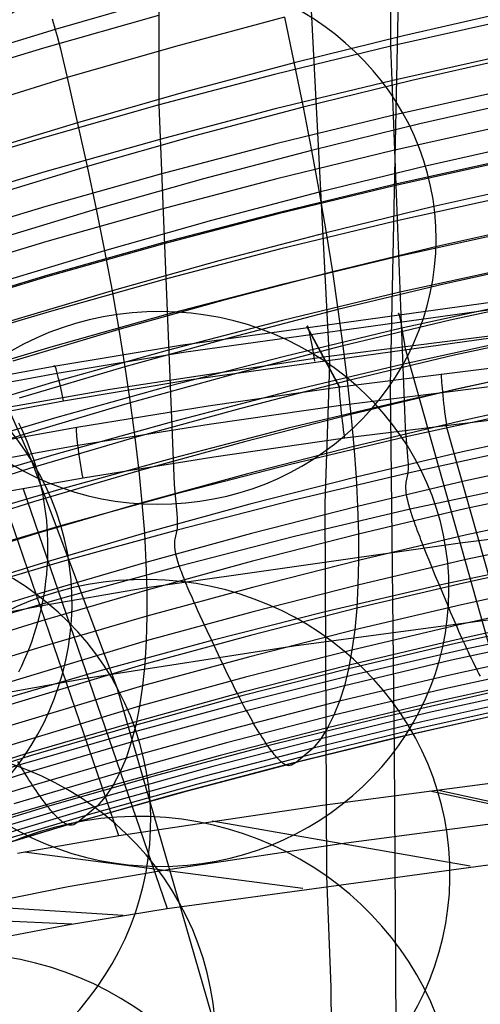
# Model space of a CAD drawing. Extents: x -3677 to -3089, y -67 to 482.
# Tile 42 of 110: x -3499 to -3478, y 407 to 452. Entities that reach past the tile are written whole.
import ezdxf

# ---------------------------------------------------------------- set-up
doc = ezdxf.new("R2010")
doc.units = 0
doc.layers.add('CURVA_ORIGIN', color=125, linetype='CONTINUOUS')
doc.layers.add('LIVELLO_02', color=3, linetype='CONTINUOUS')

msp = doc.modelspace()

# ---------------------------------------------------------------- linework, layer by layer
at = {"layer": 'CURVA_ORIGIN'}
for p, q in [((-3486.672, 461.758, 343.02), (-3485.361, 436.035, 259.942)), ((-3482.037, 461.751, 394.97), (-3482.597, 435.09, 315.853)), ((-3482.569, 450.501, 371.661), (-3482.581, 460.72, 402.646)), ((-3493.098, 447.831, 372.528), (-3493.093, 459.03, 406.602)), ((-3492.874, 452.693, 431.635), (-3497.825, 451.26, 432.101)), ((-3477.007, 452.112, 423.924), (-3481.995, 450.972, 424.294)), ((-3493.133, 451.884, 384.881), (-3498.355, 450.405, 385.361)), ((-3497.966, 451.742, 432.641), (-3497.917, 451.578, 432.464)), ((-3497.917, 451.578, 432.464), (-3497.87, 451.417, 432.284)), ((-3487.393, 451.82, 427.998), (-3492.35, 450.488, 428.431)), ((-3487.393, 451.82, 427.998), (-3486.553, 447.723, 421.36)), ((-3477.264, 451.686, 371.276), (-3482.569, 450.501, 371.661)), ((-3497.825, 451.26, 432.101), (-3502.746, 449.739, 432.594)), ((-3497.87, 451.417, 432.284), (-3497.825, 451.26, 432.101)), ((-3497.825, 451.26, 432.101), (-3497.781, 451.106, 431.915)), ((-3497.781, 451.106, 431.915), (-3497.74, 450.955, 431.725)), ((-3497.74, 450.955, 431.725), (-3497.662, 450.664, 431.34)), ((-3497.662, 450.664, 431.34), (-3497.59, 450.383, 430.944)), ((-3481.995, 450.972, 424.294), (-3486.958, 449.74, 424.694)), ((-3498.355, 450.405, 385.361), (-3503.545, 448.831, 385.873)), ((-3497.59, 450.383, 430.944), (-3497.523, 450.11, 430.542)), ((-3492.35, 450.488, 428.431), (-3497.279, 449.07, 428.891)), ((-3482.569, 450.501, 371.661), (-3487.848, 449.215, 372.079)), ((-3481.905, 433.168, 320.745), (-3482.569, 450.501, 371.661)), ((-3497.523, 450.11, 430.542), (-3497.279, 449.07, 428.891)), ((-3477.239, 450.11, 366.531), (-3482.543, 448.927, 366.915)), ((-3476.637, 450.072, 420.597), (-3481.607, 448.943, 420.964)), ((-3486.958, 449.74, 424.694), (-3491.897, 448.421, 425.122)), ((-3497.279, 449.07, 428.891), (-3502.18, 447.565, 429.38)), ((-3497.279, 449.07, 428.891), (-3496.369, 445.023, 422.237)), ((-3487.848, 449.215, 372.079), (-3493.098, 447.831, 372.528)), ((-3482.543, 448.927, 366.915), (-3487.821, 447.642, 367.333)), ((-3481.607, 448.943, 420.964), (-3486.553, 447.723, 421.36)), ((-3491.897, 448.421, 425.122), (-3496.808, 447.016, 425.578)), ((-3477.205, 448.525, 361.788), (-3482.509, 447.344, 362.172)), ((-3476.293, 448.089, 417.229), (-3481.247, 446.971, 417.592)), ((-3493.098, 447.831, 372.528), (-3498.32, 446.353, 373.008)), ((-3492.408, 430.57, 321.589), (-3493.098, 447.831, 372.528)), ((-3487.821, 447.642, 367.333), (-3493.071, 446.259, 367.782)), ((-3486.553, 447.723, 421.36), (-3491.474, 446.415, 421.784)), ((-3486.553, 447.723, 421.36), (-3486.176, 445.761, 417.984)), ((-3482.509, 447.344, 362.172), (-3487.787, 446.061, 362.589)), ((-3496.808, 447.016, 425.578), (-3501.691, 445.525, 426.062)), ((-3481.247, 446.971, 417.592), (-3486.176, 445.761, 417.984)), ((-3477.164, 446.931, 357.049), (-3482.467, 445.752, 357.432)), ((-3498.32, 446.353, 373.008), (-3503.512, 444.782, 373.519)), ((-3493.071, 446.259, 367.782), (-3498.293, 444.783, 368.261)), ((-3491.474, 446.415, 421.784), (-3496.369, 445.023, 422.237)), ((-3475.976, 446.166, 413.821), (-3480.914, 445.057, 414.181)), ((-3487.787, 446.061, 362.589), (-3493.037, 444.68, 363.037)), ((-3486.176, 445.761, 417.984), (-3491.082, 444.465, 418.405)), ((-3482.467, 445.752, 357.432), (-3487.744, 444.471, 357.848)), ((-3486.176, 445.761, 417.984), (-3485.829, 443.858, 414.571)), ((-3477.117, 445.384, 352.48), (-3482.418, 444.208, 352.863)), ((-3477.115, 445.327, 352.313), (-3482.416, 444.151, 352.695)), ((-3496.369, 445.023, 422.237), (-3501.236, 443.545, 422.716)), ((-3496.369, 445.023, 422.237), (-3495.962, 443.084, 418.854)), ((-3480.914, 445.057, 414.181), (-3485.829, 443.858, 414.571)), ((-3498.293, 444.783, 368.261), (-3503.485, 443.214, 368.771)), ((-3493.037, 444.68, 363.037), (-3498.258, 443.206, 363.516)), ((-3491.082, 444.465, 418.405), (-3495.962, 443.084, 418.854)), ((-3487.744, 444.471, 357.848), (-3492.993, 443.093, 358.296)), ((-3482.418, 444.208, 352.863), (-3487.694, 442.93, 353.278)), ((-3482.416, 444.151, 352.695), (-3487.692, 442.873, 353.11)), ((-3475.686, 444.308, 410.385), (-3480.61, 443.208, 410.742)), ((-3485.829, 443.858, 414.571), (-3490.72, 442.572, 414.988)), ((-3485.829, 443.858, 414.571), (-3485.512, 442.018, 411.129)), ((-3477.057, 443.714, 347.58), (-3482.357, 442.541, 347.961)), ((-3498.258, 443.206, 363.516), (-3503.45, 441.638, 364.026)), ((-3495.962, 443.084, 418.854), (-3500.814, 441.618, 419.329)), ((-3492.993, 443.093, 358.296), (-3498.214, 441.621, 358.774)), ((-3495.962, 443.084, 418.854), (-3495.586, 441.201, 415.433)), ((-3480.61, 443.208, 410.742), (-3485.512, 442.018, 411.129)), ((-3487.694, 442.93, 353.278), (-3492.942, 441.554, 353.725)), ((-3487.692, 442.873, 353.11), (-3492.94, 441.498, 353.557)), ((-3490.72, 442.572, 414.988), (-3495.586, 441.201, 415.433)), ((-3482.357, 442.541, 347.961), (-3487.631, 441.266, 348.375)), ((-3475.423, 442.513, 406.916), (-3480.335, 441.421, 407.271)), ((-3485.512, 442.018, 411.129), (-3490.39, 440.741, 411.543)), ((-3485.512, 442.018, 411.129), (-3485.225, 440.239, 407.654)), ((-3476.991, 442.091, 342.85), (-3482.289, 440.921, 343.23)), ((-3498.214, 441.621, 358.774), (-3503.405, 440.056, 359.283)), ((-3492.942, 441.554, 353.725), (-3498.163, 440.085, 354.202)), ((-3492.94, 441.498, 353.557), (-3498.161, 440.028, 354.034)), ((-3487.631, 441.266, 348.375), (-3492.879, 439.894, 348.821)), ((-3480.335, 441.421, 407.271), (-3485.225, 440.239, 407.654)), ((-3495.586, 441.201, 415.433), (-3500.425, 439.747, 415.905)), ((-3495.586, 441.201, 415.433), (-3495.243, 439.38, 411.985)), ((-3482.289, 440.921, 343.23), (-3487.562, 439.65, 343.643)), ((-3490.39, 440.741, 411.543), (-3495.243, 439.38, 411.985)), ((-3476.919, 440.461, 338.122), (-3482.215, 439.295, 338.501)), ((-3475.188, 440.782, 403.416), (-3480.089, 439.698, 403.768)), ((-3498.163, 440.085, 354.202), (-3503.354, 438.522, 354.71)), ((-3498.161, 440.028, 354.034), (-3503.352, 438.466, 354.542)), ((-3485.225, 440.239, 407.654), (-3490.091, 438.972, 408.066)), ((-3485.225, 440.239, 407.654), (-3484.968, 438.524, 404.149)), ((-3492.879, 439.894, 348.821), (-3498.098, 438.428, 349.297)), ((-3487.562, 439.65, 343.643), (-3492.808, 438.282, 344.087)), ((-3480.089, 439.698, 403.768), (-3484.968, 438.524, 404.149)), ((-3495.243, 439.38, 411.985), (-3500.069, 437.937, 412.453)), ((-3495.243, 439.38, 411.985), (-3494.932, 437.62, 408.505)), ((-3492.134, 436.908, 159.694), (-3476.579, 439.07, 158.882)), ((-3482.215, 439.295, 338.501), (-3487.486, 438.028, 338.913)), ((-3474.98, 439.116, 399.885), (-3479.872, 438.038, 400.235)), ((-3490.091, 438.972, 408.066), (-3494.932, 437.62, 408.505)), ((-3491.996, 436.59, 161.179), (-3476.47, 438.751, 160.362)), ((-3485.632, 436.373, 150.713), (-3466.163, 438.85, 149.816)), ((-3476.841, 438.824, 333.397), (-3482.135, 437.662, 333.774)), ((-3498.098, 438.428, 349.297), (-3503.289, 436.868, 349.804)), ((-3492.808, 438.282, 344.087), (-3498.027, 436.819, 344.563)), ((-3484.968, 438.524, 404.149), (-3489.824, 437.263, 404.558)), ((-3484.968, 438.524, 404.149), (-3484.742, 436.871, 400.614)), ((-3487.486, 438.028, 338.913), (-3492.731, 436.663, 339.356)), ((-3484.896, 434.992, 142.097), (-3486.383, 437.759, 159.368)), ((-3484.89, 434.993, 142.097), (-3486.377, 437.759, 159.368)), ((-3463.134, 437.711, 141.145), (-3484.89, 434.993, 142.097)), ((-3479.872, 438.038, 400.235), (-3484.742, 436.871, 400.614)), ((-3494.932, 437.62, 408.505), (-3499.748, 436.186, 408.97)), ((-3494.932, 437.62, 408.505), (-3494.655, 435.92, 404.994)), ((-3489.824, 437.263, 404.558), (-3494.655, 435.92, 404.994)), ((-3491.751, 435.326, 161.996), (-3476.271, 437.49, 161.184)), ((-3482.135, 437.662, 333.774), (-3487.404, 436.399, 334.185)), ((-3474.801, 437.517, 396.33), (-3479.685, 436.446, 396.678)), ((-3498.027, 436.819, 344.563), (-3503.217, 435.264, 345.068)), ((-3497.887, 435.956, 160.053), (-3492.134, 436.908, 159.694)), ((-3484.742, 436.871, 400.614), (-3489.588, 435.618, 401.021)), ((-3463.088, 436.878, 139.84), (-3484.844, 434.167, 140.798)), ((-3484.742, 436.871, 400.614), (-3484.546, 435.284, 397.055)), ((-3476.759, 437.181, 328.673), (-3482.05, 436.024, 329.049)), ((-3492.731, 436.663, 339.356), (-3497.949, 435.205, 339.83)), ((-3497.733, 435.64, 161.541), (-3491.996, 436.59, 161.179)), ((-3495.331, 434.904, 151.285), (-3485.632, 436.373, 150.713)), ((-3487.404, 436.399, 334.185), (-3492.648, 435.039, 334.627)), ((-3479.685, 436.446, 396.678), (-3484.546, 435.284, 397.055)), ((-3476.396, 417.207, 164.996), (-3481.904, 436.748, 161.455)), ((-3501.868, 435.216, 160.326), (-3497.887, 435.956, 160.053)), ((-3494.655, 435.92, 404.994), (-3499.461, 434.495, 405.457)), ((-3494.655, 435.92, 404.994), (-3494.411, 434.282, 401.455)), ((-3482.05, 436.024, 329.049), (-3487.318, 434.766, 329.458)), ((-3485.361, 436.035, 259.942), (-3485.569, 429.709, 236.641)), ((-3474.65, 435.984, 392.744), (-3479.527, 434.917, 393.09)), ((-3501.7, 434.902, 161.814), (-3497.733, 435.64, 161.541)), ((-3489.588, 435.618, 401.021), (-3494.411, 434.282, 401.455)), ((-3476.673, 435.535, 323.951), (-3481.962, 434.383, 324.325)), ((-3497.949, 435.205, 339.83), (-3503.138, 433.653, 340.334)), ((-3492.648, 435.039, 334.627), (-3497.864, 433.585, 335.099)), ((-3497.456, 434.377, 162.356), (-3491.751, 435.326, 161.996)), ((-3484.89, 434.993, 142.097), (-3490.871, 434.128, 142.428)), ((-3484.546, 435.284, 397.055), (-3489.385, 434.037, 397.46)), ((-3462.934, 435.37, 139.521), (-3484.655, 432.674, 140.469)), ((-3484.546, 435.284, 397.055), (-3484.382, 433.761, 393.466)), ((-3482.597, 435.09, 315.853), (-3482.42, 418.428, 265.163)), ((-3498.922, 431.708, -242.719), (-3500.25, 434.709, -259.077)), ((-3500.155, 434.054, 151.608), (-3495.331, 434.904, 151.285)), ((-3487.318, 434.766, 329.458), (-3492.559, 433.41, 329.899)), ((-3479.527, 434.917, 393.09), (-3484.382, 433.761, 393.466)), ((-3501.395, 433.642, 162.627), (-3497.456, 434.377, 162.356)), ((-3494.411, 434.282, 401.455), (-3499.209, 432.864, 401.915)), ((-3490.871, 434.128, 142.428), (-3496.849, 433.163, 142.795)), ((-3494.411, 434.282, 401.455), (-3494.201, 432.707, 397.892)), ((-3484.844, 434.167, 140.798), (-3490.822, 433.305, 141.131)), ((-3481.962, 434.383, 324.325), (-3487.227, 433.129, 324.733)), ((-3474.527, 434.516, 389.128), (-3479.399, 433.453, 389.473)), ((-3489.385, 434.037, 397.46), (-3494.201, 432.707, 397.892)), ((-3484.382, 433.761, 393.466), (-3489.215, 432.519, 393.869)), ((-3484.382, 433.761, 393.466), (-3484.249, 432.302, 389.848)), ((-3476.585, 433.886, 319.229), (-3481.872, 432.739, 319.602)), ((-3497.864, 433.585, 335.099), (-3503.053, 432.038, 335.602)), ((-3494.936, 414.612, 165.84), (-3501.452, 433.631, 162.631)), ((-3499.348, 433.092, -259.077), (-3499.482, 433.37, -259.077)), ((-3492.559, 433.41, 329.899), (-3497.775, 431.96, 330.37)), ((-3490.822, 433.305, 141.131), (-3496.792, 432.343, 141.5)), ((-3479.399, 433.453, 389.473), (-3484.249, 432.302, 389.848)), ((-3480.062, 433.29, 140.237), (-3474.558, 413.787, 143.792)), ((-3499.209, 432.864, 401.915), (-3503.979, 431.365, 402.402)), ((-3496.849, 433.163, 142.795), (-3500.467, 432.51, 143.038)), ((-3499.222, 432.812, -259.077), (-3499.348, 433.092, -259.077)), ((-3499.102, 432.528, -259.077), (-3499.222, 432.812, -259.077)), ((-3487.227, 433.129, 324.733), (-3492.467, 431.778, 325.172)), ((-3481.787, 431.846, 317.388), (-3481.905, 433.168, 320.745)), ((-3474.433, 433.115, 385.485), (-3479.301, 432.056, 385.829)), ((-3496.792, 432.343, 141.5), (-3500.403, 431.693, 141.743)), ((-3498.989, 432.241, -259.077), (-3499.102, 432.528, -259.077)), ((-3494.201, 432.707, 397.892), (-3498.991, 431.297, 398.35)), ((-3494.201, 432.707, 397.892), (-3494.024, 431.195, 394.299)), ((-3489.215, 432.519, 393.869), (-3494.024, 431.195, 394.299)), ((-3484.655, 432.674, 140.469), (-3490.616, 431.818, 140.799)), ((-3484.249, 432.302, 389.848), (-3489.077, 431.064, 390.249)), ((-3481.872, 432.739, 319.602), (-3487.135, 431.49, 320.008)), ((-3484.249, 432.302, 389.848), (-3484.147, 430.908, 386.202)), ((-3497.775, 431.96, 330.37), (-3502.962, 430.418, 330.871)), ((-3498.883, 431.952, -259.077), (-3498.989, 432.241, -259.077)), ((-3498.783, 431.66, -259.077), (-3498.883, 431.952, -259.077)), ((-3479.301, 432.056, 385.829), (-3484.147, 430.908, 386.202)), ((-3481.773, 431.636, 316.809), (-3481.787, 431.846, 317.388)), ((-3476.496, 432.236, 314.508), (-3481.78, 431.093, 314.88)), ((-3495.004, 421.334, -193.641), (-3498.922, 431.708, -242.719)), ((-3498.691, 431.366, -259.077), (-3498.783, 431.66, -259.077)), ((-3492.467, 431.778, 325.172), (-3497.681, 430.333, 325.641)), ((-3490.616, 431.818, 140.799), (-3496.559, 430.864, 141.164)), ((-3487.135, 431.49, 320.008), (-3492.373, 430.143, 320.446)), ((-3481.768, 431.535, 316.51), (-3481.773, 431.636, 316.809)), ((-3481.765, 431.437, 316.203), (-3481.768, 431.535, 316.51)), ((-3481.765, 431.344, 315.888), (-3481.765, 431.437, 316.203)), ((-3474.368, 431.782, 381.816), (-3479.233, 430.726, 382.159)), ((-3498.991, 431.297, 398.35), (-3503.755, 429.805, 398.834)), ((-3494.024, 431.195, 394.299), (-3498.809, 429.79, 394.755)), ((-3498.606, 431.069, -259.077), (-3498.691, 431.366, -259.077)), ((-3498.528, 430.771, -259.077), (-3498.606, 431.069, -259.077)), ((-3494.024, 431.195, 394.299), (-3493.881, 429.744, 390.678)), ((-3489.077, 431.064, 390.249), (-3493.881, 429.744, 390.678)), ((-3481.78, 431.093, 314.88), (-3487.041, 429.849, 315.284)), ((-3481.862, 430.684, 312.667), (-3481.804, 430.952, 314.153)), ((-3481.804, 430.952, 314.153), (-3481.78, 431.093, 314.88)), ((-3481.78, 431.093, 314.88), (-3481.772, 431.171, 315.227)), ((-3481.772, 431.171, 315.227), (-3481.767, 431.255, 315.563)), ((-3481.767, 431.255, 315.563), (-3481.765, 431.344, 315.888)), ((-3496.559, 430.864, 141.164), (-3500.149, 430.22, 141.405)), ((-3498.458, 430.47, -259.077), (-3498.528, 430.771, -259.077)), ((-3492.282, 429.258, 318.23), (-3492.408, 430.57, 321.589)), ((-3484.147, 430.908, 386.202), (-3488.971, 429.674, 386.603)), ((-3484.147, 430.908, 386.202), (-3484.077, 429.58, 382.532)), ((-3479.233, 430.726, 382.159), (-3484.077, 429.58, 382.532)), ((-3481.881, 430.487, 311.803), (-3481.879, 430.53, 311.968)), ((-3481.879, 430.53, 311.968), (-3481.872, 430.61, 312.311)), ((-3481.872, 430.61, 312.311), (-3481.862, 430.684, 312.667)), ((-3476.407, 430.585, 309.787), (-3481.688, 429.447, 310.157)), ((-3474.332, 430.518, 378.122), (-3479.196, 429.463, 378.465)), ((-3497.681, 430.333, 325.641), (-3502.868, 428.796, 326.141)), ((-3499.275, 430.382, 141.345), (-3492.74, 411.307, 144.587)), ((-3498.394, 430.167, -259.077), (-3498.458, 430.47, -259.077)), ((-3498.338, 429.863, -259.077), (-3498.394, 430.167, -259.077)), ((-3492.373, 430.143, 320.446), (-3497.586, 428.703, 320.913)), ((-3481.881, 430.441, 311.642), (-3481.881, 430.487, 311.803)), ((-3481.88, 430.394, 311.487), (-3481.881, 430.441, 311.642)), ((-3481.878, 430.343, 311.338), (-3481.88, 430.394, 311.487)), ((-3481.876, 430.317, 311.265), (-3481.878, 430.343, 311.338)), ((-3481.874, 430.29, 311.194), (-3481.876, 430.317, 311.265)), ((-3481.871, 430.262, 311.125), (-3481.874, 430.29, 311.194)), ((-3481.868, 430.233, 311.058), (-3481.871, 430.262, 311.125)), ((-3481.865, 430.204, 310.992), (-3481.868, 430.233, 311.058)), ((-3481.861, 430.173, 310.928), (-3481.865, 430.204, 310.992)), ((-3481.856, 430.142, 310.866), (-3481.861, 430.173, 310.928)), ((-3481.851, 430.11, 310.806), (-3481.856, 430.142, 310.866)), ((-3481.846, 430.077, 310.748), (-3481.851, 430.11, 310.806)), ((-3481.839, 430.042, 310.692), (-3481.846, 430.077, 310.748)), ((-3479.416, 427.922, 163.055), (-3460.237, 430.297, 162.322)), ((-3498.809, 429.79, 394.755), (-3503.567, 428.304, 395.238)), ((-3493.881, 429.744, 390.678), (-3498.661, 428.344, 391.133)), ((-3498.29, 429.558, -259.077), (-3498.338, 429.863, -259.077)), ((-3493.881, 429.744, 390.678), (-3493.772, 428.358, 387.031)), ((-3488.971, 429.674, 386.603), (-3493.772, 428.358, 387.031)), ((-3487.041, 429.849, 315.284), (-3492.277, 428.507, 315.72)), ((-3485.569, 429.709, 236.641), (-3485.491, 412.776, 168.082)), ((-3481.833, 430.007, 310.638), (-3481.839, 430.042, 310.692)), ((-3481.829, 429.989, 310.612), (-3481.833, 430.007, 310.638)), ((-3481.825, 429.971, 310.586), (-3481.829, 429.989, 310.612)), ((-3481.822, 429.953, 310.561), (-3481.825, 429.971, 310.586)), ((-3481.818, 429.934, 310.537), (-3481.822, 429.953, 310.561)), ((-3481.813, 429.915, 310.513), (-3481.818, 429.934, 310.537)), ((-3481.809, 429.896, 310.49), (-3481.813, 429.915, 310.513)), ((-3481.805, 429.876, 310.467), (-3481.809, 429.896, 310.49)), ((-3481.8, 429.856, 310.445), (-3481.805, 429.876, 310.467)), ((-3481.795, 429.836, 310.423), (-3481.8, 429.856, 310.445)), ((-3481.79, 429.816, 310.402), (-3481.795, 429.836, 310.423)), ((-3481.785, 429.795, 310.382), (-3481.79, 429.816, 310.402)), ((-3481.78, 429.774, 310.363), (-3481.785, 429.795, 310.382)), ((-3481.775, 429.753, 310.344), (-3481.78, 429.774, 310.363)), ((-3481.769, 429.731, 310.325), (-3481.775, 429.753, 310.344)), ((-3481.763, 429.709, 310.307), (-3481.769, 429.731, 310.325)), ((-3481.757, 429.687, 310.29), (-3481.763, 429.709, 310.307)), ((-3481.751, 429.665, 310.274), (-3481.757, 429.687, 310.29)), ((-3481.745, 429.642, 310.258), (-3481.751, 429.665, 310.274)), ((-3481.738, 429.619, 310.243), (-3481.745, 429.642, 310.258)), ((-3481.732, 429.595, 310.229), (-3481.738, 429.619, 310.243)), ((-3498.248, 429.252, -259.077), (-3498.29, 429.558, -259.077)), ((-3498.214, 428.946, -259.077), (-3498.248, 429.252, -259.077)), ((-3492.267, 429.048, 317.65), (-3492.282, 429.258, 318.23)), ((-3484.077, 429.58, 382.532), (-3488.899, 428.349, 382.931)), ((-3481.688, 429.447, 310.157), (-3486.946, 428.208, 310.56)), ((-3484.077, 429.58, 382.532), (-3484.039, 428.319, 378.837)), ((-3479.196, 429.463, 378.465), (-3484.039, 428.319, 378.837)), ((-3481.725, 429.571, 310.215), (-3481.732, 429.595, 310.229)), ((-3481.718, 429.547, 310.202), (-3481.725, 429.571, 310.215)), ((-3481.711, 429.523, 310.19), (-3481.718, 429.547, 310.202)), ((-3481.703, 429.498, 310.178), (-3481.711, 429.523, 310.19)), ((-3481.696, 429.473, 310.167), (-3481.703, 429.498, 310.178)), ((-3481.688, 429.447, 310.157), (-3481.696, 429.473, 310.167)), ((-3481.682, 429.427, 310.15), (-3481.688, 429.447, 310.157)), ((-3481.675, 429.407, 310.143), (-3481.682, 429.427, 310.15)), ((-3481.669, 429.386, 310.136), (-3481.675, 429.407, 310.143)), ((-3481.663, 429.365, 310.13), (-3481.669, 429.386, 310.136)), ((-3481.656, 429.345, 310.125), (-3481.663, 429.365, 310.13)), ((-3481.649, 429.323, 310.12), (-3481.656, 429.345, 310.125)), ((-3481.642, 429.302, 310.115), (-3481.649, 429.323, 310.12)), ((-3481.635, 429.281, 310.11), (-3481.642, 429.302, 310.115)), ((-3481.628, 429.259, 310.106), (-3481.635, 429.281, 310.11)), ((-3481.621, 429.237, 310.103), (-3481.628, 429.259, 310.106)), ((-3481.614, 429.215, 310.1), (-3481.621, 429.237, 310.103)), ((-3481.606, 429.193, 310.097), (-3481.614, 429.215, 310.1)), ((-3481.591, 429.148, 310.093), (-3481.606, 429.193, 310.097)), ((-3474.325, 429.325, 374.413), (-3479.189, 428.271, 374.756)), ((-3498.188, 428.639, -259.077), (-3498.214, 428.946, -259.077)), ((-3492.262, 428.948, 317.35), (-3492.267, 429.048, 317.65)), ((-3492.259, 428.851, 317.043), (-3492.262, 428.948, 317.35)), ((-3492.262, 428.669, 316.403), (-3492.259, 428.758, 316.728)), ((-3492.259, 428.758, 316.728), (-3492.259, 428.851, 317.043)), ((-3481.576, 429.102, 310.09), (-3481.591, 429.148, 310.093)), ((-3481.56, 429.055, 310.089), (-3481.576, 429.102, 310.09)), ((-3481.543, 429.008, 310.089), (-3481.56, 429.055, 310.089)), ((-3481.527, 428.96, 310.091), (-3481.543, 429.008, 310.089)), ((-3481.51, 428.912, 310.094), (-3481.527, 428.96, 310.091)), ((-3481.492, 428.863, 310.099), (-3481.51, 428.912, 310.094)), ((-3481.475, 428.813, 310.105), (-3481.492, 428.863, 310.099)), ((-3481.457, 428.763, 310.113), (-3481.475, 428.813, 310.105)), ((-3481.438, 428.712, 310.121), (-3481.457, 428.763, 310.113)), ((-3498.661, 428.344, 391.133), (-3503.416, 426.864, 391.614)), ((-3497.586, 428.703, 320.913), (-3502.771, 427.171, 321.411)), ((-3493.772, 428.358, 387.031), (-3498.549, 426.961, 387.484)), ((-3498.169, 428.331, -259.077), (-3498.188, 428.639, -259.077)), ((-3498.158, 428.023, -259.077), (-3498.169, 428.331, -259.077)), ((-3492.277, 428.507, 315.72), (-3497.488, 427.072, 316.186)), ((-3493.772, 428.358, 387.031), (-3493.698, 427.035, 383.358)), ((-3488.899, 428.349, 382.931), (-3493.698, 427.035, 383.358)), ((-3492.37, 428.097, 313.508), (-3492.305, 428.366, 314.993)), ((-3492.305, 428.366, 314.993), (-3492.277, 428.507, 315.72)), ((-3492.277, 428.507, 315.72), (-3492.268, 428.586, 316.067)), ((-3492.268, 428.586, 316.067), (-3492.262, 428.669, 316.403)), ((-3484.039, 428.319, 378.837), (-3488.86, 427.089, 379.236)), ((-3484.039, 428.319, 378.837), (-3484.033, 427.128, 375.127)), ((-3479.189, 428.271, 374.756), (-3484.033, 427.128, 375.127)), ((-3481.419, 428.661, 310.132), (-3481.438, 428.712, 310.121)), ((-3481.4, 428.609, 310.143), (-3481.419, 428.661, 310.132)), ((-3481.381, 428.557, 310.156), (-3481.4, 428.609, 310.143)), ((-3481.361, 428.504, 310.169), (-3481.381, 428.557, 310.156)), ((-3481.321, 428.397, 310.2), (-3481.361, 428.504, 310.169)), ((-3481.28, 428.288, 310.236), (-3481.321, 428.397, 310.2)), ((-3481.238, 428.178, 310.276), (-3481.28, 428.288, 310.236)), ((-3498.154, 427.715, -259.077), (-3498.158, 428.023, -259.077)), ((-3493.759, 425.875, 163.786), (-3479.416, 427.922, 163.055)), ((-3492.393, 427.854, 312.483), (-3492.392, 427.899, 312.643)), ((-3492.392, 427.807, 312.328), (-3492.393, 427.854, 312.483)), ((-3492.392, 427.899, 312.643), (-3492.39, 427.943, 312.809)), ((-3492.39, 427.943, 312.809), (-3492.382, 428.023, 313.152)), ((-3492.382, 428.023, 313.152), (-3492.37, 428.097, 313.508)), ((-3486.946, 428.208, 310.56), (-3492.181, 426.871, 310.994)), ((-3481.195, 428.066, 310.32), (-3481.238, 428.178, 310.276)), ((-3481.152, 427.953, 310.367), (-3481.195, 428.066, 310.32)), ((-3481.107, 427.84, 310.418), (-3481.152, 427.953, 310.367)), ((-3481.016, 427.609, 310.529), (-3481.107, 427.84, 310.418)), ((-3474.347, 428.201, 370.681), (-3479.213, 427.147, 371.023)), ((-3498.168, 427.099, -259.077), (-3498.157, 427.407, -259.077)), ((-3498.157, 427.407, -259.077), (-3498.154, 427.715, -259.077)), ((-3492.39, 427.756, 312.178), (-3492.392, 427.807, 312.328)), ((-3492.388, 427.73, 312.106), (-3492.39, 427.756, 312.178)), ((-3492.386, 427.703, 312.035), (-3492.388, 427.73, 312.106)), ((-3492.383, 427.676, 311.965), (-3492.386, 427.703, 312.035)), ((-3492.379, 427.647, 311.898), (-3492.383, 427.676, 311.965)), ((-3492.376, 427.618, 311.832), (-3492.379, 427.647, 311.898)), ((-3492.371, 427.588, 311.768), (-3492.376, 427.618, 311.832)), ((-3492.366, 427.557, 311.706), (-3492.371, 427.588, 311.768)), ((-3492.361, 427.525, 311.646), (-3492.366, 427.557, 311.706)), ((-3492.355, 427.492, 311.588), (-3492.361, 427.525, 311.646)), ((-3492.348, 427.458, 311.531), (-3492.355, 427.492, 311.588)), ((-3492.341, 427.424, 311.477), (-3492.348, 427.458, 311.531)), ((-3492.337, 427.406, 311.451), (-3492.341, 427.424, 311.477)), ((-3492.333, 427.388, 311.426), (-3492.337, 427.406, 311.451)), ((-3492.328, 427.37, 311.401), (-3492.333, 427.388, 311.426)), ((-3480.923, 427.376, 310.652), (-3481.016, 427.609, 310.529)), ((-3480.829, 427.142, 310.784), (-3480.923, 427.376, 310.652)), ((-3498.549, 426.961, 387.484), (-3503.301, 425.485, 387.964)), ((-3497.488, 427.072, 316.186), (-3502.673, 425.545, 316.682)), ((-3493.698, 427.035, 383.358), (-3498.473, 425.642, 383.811)), ((-3498.186, 426.791, -259.077), (-3498.168, 427.099, -259.077)), ((-3493.698, 427.035, 383.358), (-3493.658, 425.777, 379.663)), ((-3488.86, 427.089, 379.236), (-3493.658, 425.777, 379.663)), ((-3492.324, 427.351, 311.376), (-3492.328, 427.37, 311.401)), ((-3492.319, 427.332, 311.352), (-3492.324, 427.351, 311.376)), ((-3492.315, 427.313, 311.329), (-3492.319, 427.332, 311.352)), ((-3492.31, 427.294, 311.306), (-3492.315, 427.313, 311.329)), ((-3492.305, 427.274, 311.284), (-3492.31, 427.294, 311.306)), ((-3492.299, 427.255, 311.262), (-3492.305, 427.274, 311.284)), ((-3492.294, 427.234, 311.241), (-3492.299, 427.255, 311.262)), ((-3492.288, 427.214, 311.221), (-3492.294, 427.234, 311.241)), ((-3492.283, 427.193, 311.201), (-3492.288, 427.214, 311.221)), ((-3492.277, 427.172, 311.182), (-3492.283, 427.193, 311.201)), ((-3492.27, 427.151, 311.163), (-3492.277, 427.172, 311.182)), ((-3492.264, 427.129, 311.146), (-3492.27, 427.151, 311.163)), ((-3492.258, 427.108, 311.129), (-3492.264, 427.129, 311.146)), ((-3492.251, 427.085, 311.112), (-3492.258, 427.108, 311.129)), ((-3492.244, 427.063, 311.096), (-3492.251, 427.085, 311.112)), ((-3492.237, 427.04, 311.081), (-3492.244, 427.063, 311.096)), ((-3492.229, 427.017, 311.066), (-3492.237, 427.04, 311.081)), ((-3492.222, 426.993, 311.053), (-3492.229, 427.017, 311.066)), ((-3492.214, 426.97, 311.04), (-3492.222, 426.993, 311.053)), ((-3492.206, 426.946, 311.027), (-3492.214, 426.97, 311.04)), ((-3492.198, 426.921, 311.015), (-3492.206, 426.946, 311.027)), ((-3484.033, 427.128, 375.127), (-3488.854, 425.899, 375.526)), ((-3479.213, 427.147, 371.023), (-3484.059, 426.004, 371.395)), ((-3484.033, 427.128, 375.127), (-3484.059, 426.004, 371.395)), ((-3480.734, 426.907, 310.922), (-3480.829, 427.142, 310.784)), ((-3475.149, 427.101, 311.149), (-3480.358, 425.993, 311.51)), ((-3474.399, 427.148, 366.929), (-3479.268, 426.094, 367.272)), ((-3498.246, 426.177, -259.077), (-3498.212, 426.484, -259.077)), ((-3498.212, 426.484, -259.077), (-3498.186, 426.791, -259.077)), ((-3492.181, 426.871, 310.994), (-3497.391, 425.441, 311.459)), ((-3492.19, 426.896, 311.004), (-3492.198, 426.921, 311.015)), ((-3492.181, 426.871, 310.994), (-3492.19, 426.896, 311.004)), ((-3492.174, 426.851, 310.987), (-3492.181, 426.871, 310.994)), ((-3492.167, 426.831, 310.98), (-3492.174, 426.851, 310.987)), ((-3492.16, 426.811, 310.973), (-3492.167, 426.831, 310.98)), ((-3492.153, 426.791, 310.967), (-3492.16, 426.811, 310.973)), ((-3492.145, 426.77, 310.961), (-3492.153, 426.791, 310.967)), ((-3492.138, 426.749, 310.956), (-3492.145, 426.77, 310.961)), ((-3492.13, 426.729, 310.951), (-3492.138, 426.749, 310.956)), ((-3492.123, 426.707, 310.946), (-3492.13, 426.729, 310.951)), ((-3492.115, 426.686, 310.942), (-3492.123, 426.707, 310.946)), ((-3492.107, 426.664, 310.939), (-3492.115, 426.686, 310.942)), ((-3492.099, 426.643, 310.935), (-3492.107, 426.664, 310.939)), ((-3492.091, 426.621, 310.933), (-3492.099, 426.643, 310.935)), ((-3492.074, 426.577, 310.928), (-3492.091, 426.621, 310.933)), ((-3492.057, 426.532, 310.925), (-3492.074, 426.577, 310.928)), ((-3492.039, 426.486, 310.924), (-3492.057, 426.532, 310.925)), ((-3492.021, 426.439, 310.924), (-3492.039, 426.486, 310.924)), ((-3480.544, 426.443, 311.213), (-3480.734, 426.907, 310.922)), ((-3498.286, 425.871, -259.077), (-3498.246, 426.177, -259.077)), ((-3492.003, 426.393, 310.925), (-3492.021, 426.439, 310.924)), ((-3491.984, 426.345, 310.928), (-3492.003, 426.393, 310.925)), ((-3491.965, 426.297, 310.933), (-3491.984, 426.345, 310.928)), ((-3491.945, 426.248, 310.939), (-3491.965, 426.297, 310.933)), ((-3491.925, 426.199, 310.946), (-3491.945, 426.248, 310.939)), ((-3491.905, 426.149, 310.954), (-3491.925, 426.199, 310.946)), ((-3491.884, 426.098, 310.964), (-3491.905, 426.149, 310.954)), ((-3491.863, 426.048, 310.975), (-3491.884, 426.098, 310.964)), ((-3491.841, 425.996, 310.987), (-3491.863, 426.048, 310.975)), ((-3479.268, 426.094, 367.272), (-3484.117, 424.949, 367.644)), ((-3480.358, 425.993, 311.51), (-3480.544, 426.443, 311.213)), ((-3474.48, 426.167, 363.161), (-3479.355, 425.11, 363.504)), ((-3498.473, 425.642, 383.811), (-3503.223, 424.169, 384.289)), ((-3498.516, 425.063, 164.077), (-3493.759, 425.875, 163.786)), ((-3493.658, 425.777, 379.663), (-3498.433, 424.386, 380.115)), ((-3498.335, 425.566, -259.077), (-3498.286, 425.871, -259.077)), ((-3493.658, 425.777, 379.663), (-3493.654, 424.588, 375.952)), ((-3488.854, 425.899, 375.526), (-3493.654, 424.588, 375.952)), ((-3491.82, 425.944, 311.001), (-3491.841, 425.996, 310.987)), ((-3491.775, 425.839, 311.031), (-3491.82, 425.944, 311.001)), ((-3491.73, 425.733, 311.066), (-3491.775, 425.839, 311.031)), ((-3491.683, 425.624, 311.105), (-3491.73, 425.733, 311.066)), ((-3491.636, 425.515, 311.148), (-3491.683, 425.624, 311.105)), ((-3484.059, 426.004, 371.395), (-3488.882, 424.775, 371.794)), ((-3480.358, 425.993, 311.51), (-3485.545, 424.786, 311.902)), ((-3484.059, 426.004, 371.395), (-3484.117, 424.949, 367.644)), ((-3480.011, 425.16, 312.081), (-3480.358, 425.993, 311.51)), ((-3497.391, 425.441, 311.459), (-3502.575, 423.918, 311.954)), ((-3498.454, 424.958, -259.077), (-3498.39, 425.262, -259.077)), ((-3498.39, 425.262, -259.077), (-3498.335, 425.566, -259.077)), ((-3491.587, 425.404, 311.195), (-3491.636, 425.515, 311.148)), ((-3491.538, 425.292, 311.245), (-3491.587, 425.404, 311.195)), ((-3491.488, 425.18, 311.299), (-3491.538, 425.292, 311.245)), ((-3491.437, 425.066, 311.355), (-3491.488, 425.18, 311.299)), ((-3479.849, 424.776, 312.362), (-3480.011, 425.16, 312.081)), ((-3474.592, 425.257, 359.375), (-3479.472, 424.198, 359.719)), ((-3503.252, 424.146, 164.396), (-3498.516, 425.063, 164.077)), ((-3498.525, 424.657, -259.077), (-3498.454, 424.958, -259.077)), ((-3488.882, 424.775, 371.794), (-3493.684, 423.464, 372.22)), ((-3491.334, 424.838, 311.476), (-3491.437, 425.066, 311.355)), ((-3491.23, 424.608, 311.607), (-3491.334, 424.838, 311.476)), ((-3485.545, 424.786, 311.902), (-3490.708, 423.483, 312.325)), ((-3484.117, 424.949, 367.644), (-3488.944, 423.719, 368.043)), ((-3479.355, 425.11, 363.504), (-3484.208, 423.964, 363.876)), ((-3484.117, 424.949, 367.644), (-3484.208, 423.964, 363.876)), ((-3479.692, 424.41, 312.643), (-3479.849, 424.776, 312.362)), ((-3498.433, 424.386, 380.115), (-3503.183, 422.915, 380.593)), ((-3498.688, 424.061, -259.077), (-3498.602, 424.358, -259.077)), ((-3498.602, 424.358, -259.077), (-3498.525, 424.657, -259.077)), ((-3493.654, 424.588, 375.952), (-3498.429, 423.197, 376.404)), ((-3493.654, 424.588, 375.952), (-3493.684, 423.464, 372.22)), ((-3491.125, 424.378, 311.744), (-3491.23, 424.608, 311.607)), ((-3490.914, 423.923, 312.032), (-3491.125, 424.378, 311.744)), ((-3486.974, 423.24, 142.281), (-3477.583, 424.505, 141.838)), ((-3479.541, 424.061, 312.93), (-3479.692, 424.41, 312.643)), ((-3474.733, 424.419, 355.571), (-3479.621, 423.356, 355.916)), ((-3474.702, 424.583, 356.344), (-3479.588, 423.521, 356.689)), ((-3498.78, 423.767, -259.077), (-3498.688, 424.061, -259.077)), ((-3490.708, 423.483, 312.325), (-3490.914, 423.923, 312.032)), ((-3484.208, 423.964, 363.876), (-3489.04, 422.732, 364.277)), ((-3479.472, 424.198, 359.719), (-3484.332, 423.049, 360.092)), ((-3484.208, 423.964, 363.876), (-3484.332, 423.049, 360.092)), ((-3479.467, 423.893, 313.077), (-3479.541, 424.061, 312.93)), ((-3479.394, 423.728, 313.226), (-3479.467, 423.893, 313.077)), ((-3473.966, 424.181, 313.512), (-3479.108, 423.101, 313.862)), ((-3493.684, 423.464, 372.22), (-3503.214, 420.603, 373.149)), ((-3498.986, 423.185, -259.077), (-3498.88, 423.474, -259.077)), ((-3498.88, 423.474, -259.077), (-3498.78, 423.767, -259.077)), ((-3490.708, 423.483, 312.325), (-3495.847, 422.087, 312.778)), ((-3488.944, 423.719, 368.043), (-3493.749, 422.407, 368.469)), ((-3493.684, 423.464, 372.22), (-3493.749, 422.407, 368.469)), ((-3490.323, 422.667, 312.891), (-3490.708, 423.483, 312.325)), ((-3479.621, 423.356, 355.916), (-3484.489, 422.203, 356.29)), ((-3479.588, 423.521, 356.689), (-3484.454, 422.369, 357.063)), ((-3474.904, 423.652, 351.751), (-3479.802, 422.585, 352.098)), ((-3479.321, 423.567, 313.379), (-3479.394, 423.728, 313.226)), ((-3479.25, 423.409, 313.536), (-3479.321, 423.567, 313.379)), ((-3479.178, 423.253, 313.697), (-3479.25, 423.409, 313.536)), ((-3498.429, 423.197, 376.404), (-3503.18, 421.727, 376.881)), ((-3499.221, 422.614, -259.077), (-3499.1, 422.898, -259.077)), ((-3499.1, 422.898, -259.077), (-3498.986, 423.185, -259.077)), ((-3496.332, 421.789, 142.805), (-3486.974, 423.24, 142.281)), ((-3484.332, 423.049, 360.092), (-3489.17, 421.814, 360.493)), ((-3484.332, 423.049, 360.092), (-3484.489, 422.203, 356.29)), ((-3479.108, 423.101, 313.862), (-3484.227, 421.924, 314.245)), ((-3475.105, 422.958, 347.917), (-3480.013, 421.885, 348.265)), ((-3479.108, 423.101, 313.862), (-3479.178, 423.253, 313.697)), ((-3479.037, 422.951, 314.033), (-3479.108, 423.101, 313.862)), ((-3478.967, 422.804, 314.209), (-3479.037, 422.951, 314.033)), ((-3499.349, 422.334, -259.077), (-3499.221, 422.614, -259.077)), ((-3489.04, 422.732, 364.277), (-3493.85, 421.418, 364.703)), ((-3490.143, 422.29, 313.169), (-3490.323, 422.667, 312.891)), ((-3479.802, 422.585, 352.098), (-3484.678, 421.427, 352.473)), ((-3478.898, 422.66, 314.39), (-3478.967, 422.804, 314.209)), ((-3478.828, 422.519, 314.575), (-3478.898, 422.66, 314.39)), ((-3478.76, 422.381, 314.765), (-3478.828, 422.519, 314.575)), ((-3493.749, 422.407, 368.469), (-3503.286, 419.543, 369.4)), ((-3495.847, 422.087, 312.778), (-3500.96, 420.601, 313.261)), ((-3499.483, 422.056, -259.077), (-3499.349, 422.334, -259.077)), ((-3493.749, 422.407, 368.469), (-3493.85, 421.418, 364.703)), ((-3489.97, 421.932, 313.448), (-3490.143, 422.29, 313.169)), ((-3484.489, 422.203, 356.29), (-3489.334, 420.964, 356.692)), ((-3484.454, 422.369, 357.063), (-3489.298, 421.131, 357.465)), ((-3484.489, 422.203, 356.29), (-3484.678, 421.427, 352.473)), ((-3475.334, 422.335, 344.07), (-3480.254, 421.256, 344.421)), ((-3478.692, 422.246, 314.958), (-3478.76, 422.381, 314.765)), ((-3478.624, 422.114, 315.156), (-3478.692, 422.246, 314.958)), ((-3478.558, 421.986, 315.357), (-3478.624, 422.114, 315.156)), ((-3500.989, 420.942, 143.104), (-3496.332, 421.789, 142.805)), ((-3489.17, 421.814, 360.493), (-3493.986, 420.496, 360.921)), ((-3489.802, 421.591, 313.732), (-3489.97, 421.932, 313.448)), ((-3489.72, 421.426, 313.878), (-3489.802, 421.591, 313.732)), ((-3484.227, 421.924, 314.245), (-3489.323, 420.652, 314.658)), ((-3480.013, 421.885, 348.265), (-3484.9, 420.722, 348.643)), ((-3475.592, 421.783, 340.213), (-3480.525, 420.697, 340.566)), ((-3478.492, 421.861, 315.562), (-3478.558, 421.986, 315.357)), ((-3493.85, 421.418, 364.703), (-3503.397, 418.549, 365.635)), ((-3488.04, 397.202, -89.803), (-3495.004, 421.334, -193.641)), ((-3489.298, 421.131, 357.465), (-3494.12, 419.81, 357.894)), ((-3493.85, 421.418, 364.703), (-3493.986, 420.496, 360.921)), ((-3489.639, 421.265, 314.026), (-3489.72, 421.426, 313.878)), ((-3489.559, 421.107, 314.178), (-3489.639, 421.265, 314.026)), ((-3489.48, 420.952, 314.333), (-3489.559, 421.107, 314.178)), ((-3484.678, 421.427, 352.473), (-3489.533, 420.183, 352.877)), ((-3480.254, 421.256, 344.421), (-3485.153, 420.086, 344.801)), ((-3484.678, 421.427, 352.473), (-3484.9, 420.722, 348.643)), ((-3475.877, 421.302, 336.345), (-3480.826, 420.208, 336.701)), ((-3489.334, 420.964, 356.692), (-3494.157, 419.642, 357.122)), ((-3484.9, 420.722, 348.643), (-3489.765, 419.472, 349.049)), ((-3489.401, 420.801, 314.493), (-3489.48, 420.952, 314.333)), ((-3489.323, 420.652, 314.658), (-3489.401, 420.801, 314.493)), ((-3480.525, 420.697, 340.566), (-3485.438, 419.52, 340.948)), ((-3484.9, 420.722, 348.643), (-3485.153, 420.086, 344.801)), ((-3478.06, 421.099, 317.073), (-3483.123, 419.947, 317.447)), ((-3476.19, 420.891, 332.47), (-3481.154, 419.789, 332.828)), ((-3493.986, 420.496, 360.921), (-3503.545, 417.621, 361.855)), ((-3489.323, 420.652, 314.658), (-3494.394, 419.289, 315.1)), ((-3493.986, 420.496, 360.921), (-3494.157, 419.642, 357.122)), ((-3489.245, 420.506, 314.827), (-3489.323, 420.652, 314.658)), ((-3489.167, 420.362, 315.002), (-3489.245, 420.506, 314.827)), ((-3489.09, 420.222, 315.182), (-3489.167, 420.362, 315.002)), ((-3489.013, 420.084, 315.366), (-3489.09, 420.222, 315.182)), ((-3476.893, 420.28, 324.694), (-3481.894, 419.158, 325.058)), ((-3476.529, 420.55, 328.58), (-3481.511, 419.439, 328.941)), ((-3494.12, 419.81, 357.894), (-3498.917, 418.409, 358.348)), ((-3489.533, 420.183, 352.877), (-3494.365, 418.857, 353.308)), ((-3485.153, 420.086, 344.801), (-3490.03, 418.83, 345.208)), ((-3488.937, 419.949, 315.554), (-3489.013, 420.084, 315.366)), ((-3488.862, 419.817, 315.747), (-3488.937, 419.949, 315.554)), ((-3488.788, 419.689, 315.943), (-3488.862, 419.817, 315.747)), ((-3483.123, 419.947, 317.447), (-3488.163, 418.702, 317.851)), ((-3481.154, 419.789, 332.828), (-3486.097, 418.595, 333.215)), ((-3480.826, 420.208, 336.701), (-3485.752, 419.023, 337.085)), ((-3485.153, 420.086, 344.801), (-3485.438, 419.52, 340.948)), ((-3477.318, 420.187, 320.809), (-3482.341, 419.054, 321.177)), ((-3494.157, 419.642, 357.122), (-3498.957, 418.24, 357.577)), ((-3489.765, 419.472, 349.049), (-3494.607, 418.139, 349.481)), ((-3494.157, 419.642, 357.122), (-3494.365, 418.857, 353.308)), ((-3485.438, 419.52, 340.948), (-3490.327, 418.256, 341.358)), ((-3488.714, 419.564, 316.144), (-3488.788, 419.689, 315.943)), ((-3488.641, 419.443, 316.347), (-3488.714, 419.564, 316.144)), ((-3488.569, 419.325, 316.554), (-3488.641, 419.443, 316.347)), ((-3488.498, 419.211, 316.764), (-3488.569, 419.325, 316.554)), ((-3481.511, 419.439, 328.941), (-3486.471, 418.235, 329.332)), ((-3485.438, 419.52, 340.948), (-3485.752, 419.023, 337.085)), ((-3494.394, 419.289, 315.1), (-3499.441, 417.838, 315.571)), ((-3485.752, 419.023, 337.085), (-3490.657, 417.751, 337.498)), ((-3488.429, 419.101, 316.977), (-3488.498, 419.211, 316.764)), ((-3488.36, 418.995, 317.192), (-3488.429, 419.101, 316.977)), ((-3488.293, 418.893, 317.41), (-3488.36, 418.995, 317.192)), ((-3488.227, 418.795, 317.63), (-3488.293, 418.893, 317.41)), ((-3482.341, 419.054, 321.177), (-3487.342, 417.828, 321.575)), ((-3481.894, 419.158, 325.058), (-3486.873, 417.944, 325.452)), ((-3485.752, 419.023, 337.085), (-3486.097, 418.595, 333.215)), ((-3494.365, 418.857, 353.308), (-3499.173, 417.449, 353.765)), ((-3490.03, 418.83, 345.208), (-3494.883, 417.49, 345.643)), ((-3494.365, 418.857, 353.308), (-3494.607, 418.139, 349.481)), ((-3488.163, 418.702, 317.851), (-3493.179, 417.367, 318.285)), ((-3486.097, 418.595, 333.215), (-3491.017, 417.314, 333.631)), ((-3488.163, 418.702, 317.851), (-3488.227, 418.795, 317.63)), ((-3488.1, 418.613, 318.075), (-3488.163, 418.702, 317.851)), ((-3488.038, 418.528, 318.3), (-3488.1, 418.613, 318.075)), ((-3487.978, 418.449, 318.526), (-3488.038, 418.528, 318.3)), ((-3487.919, 418.373, 318.754), (-3487.978, 418.449, 318.526)), ((-3486.097, 418.595, 333.215), (-3486.873, 417.944, 325.452)), ((-3482.42, 418.428, 265.163), (-3482.337, 405.263, 218.568)), ((-3498.957, 418.24, 357.577), (-3503.731, 416.758, 358.058)), ((-3498.917, 418.409, 358.348), (-3503.69, 416.928, 358.829)), ((-3499.441, 417.838, 315.571), (-3499.527, 417.983, 315.408)), ((-3494.607, 418.139, 349.481), (-3499.425, 416.726, 349.94)), ((-3490.327, 418.256, 341.358), (-3495.194, 416.908, 341.795)), ((-3494.607, 418.139, 349.481), (-3494.883, 417.49, 345.643)), ((-3486.471, 418.235, 329.332), (-3491.408, 416.944, 329.751)), ((-3487.863, 418.302, 318.983), (-3487.919, 418.373, 318.754)), ((-3487.807, 418.236, 319.214), (-3487.863, 418.302, 318.983)), ((-3487.753, 418.174, 319.445), (-3487.807, 418.236, 319.214)), ((-3487.701, 418.117, 319.678), (-3487.753, 418.174, 319.445)), ((-3487.65, 418.065, 319.912), (-3487.701, 418.117, 319.678)), ((-3487.601, 418.017, 320.147), (-3487.65, 418.065, 319.912)), ((-3487.554, 417.974, 320.383), (-3487.601, 418.017, 320.147)), ((-3487.508, 417.935, 320.62), (-3487.554, 417.974, 320.383)), ((-3499.441, 417.838, 315.571), (-3504.46, 416.3, 316.071)), ((-3499.355, 417.696, 315.74), (-3499.441, 417.838, 315.571)), ((-3499.27, 417.556, 315.913), (-3499.355, 417.696, 315.74)), ((-3499.186, 417.419, 316.091), (-3499.27, 417.556, 315.913)), ((-3490.657, 417.751, 337.498), (-3495.537, 416.394, 337.939)), ((-3487.342, 417.828, 321.575), (-3492.319, 416.514, 322.002)), ((-3486.873, 417.944, 325.452), (-3491.828, 416.642, 325.875)), ((-3487.464, 417.901, 320.858), (-3487.508, 417.935, 320.62)), ((-3487.422, 417.872, 321.096), (-3487.464, 417.901, 320.858)), ((-3487.381, 417.848, 321.335), (-3487.422, 417.872, 321.096)), ((-3487.342, 417.828, 321.575), (-3487.381, 417.848, 321.335)), ((-3487.304, 417.813, 321.815), (-3487.342, 417.828, 321.575)), ((-3487.269, 417.803, 322.056), (-3487.304, 417.813, 321.815)), ((-3487.201, 417.793, 322.538), (-3487.269, 417.803, 322.056)), ((-3487.139, 417.798, 323.022), (-3487.201, 417.793, 322.538)), ((-3487.081, 417.815, 323.507), (-3487.139, 417.798, 323.022)), ((-3486.873, 417.944, 325.452), (-3487.081, 417.815, 323.507)), ((-3499.173, 417.449, 353.765), (-3503.956, 415.962, 354.248)), ((-3494.883, 417.49, 345.643), (-3499.713, 416.069, 346.105)), ((-3499.102, 417.285, 316.274), (-3499.186, 417.419, 316.091)), ((-3499.019, 417.154, 316.462), (-3499.102, 417.285, 316.274)), ((-3498.936, 417.026, 316.653), (-3499.019, 417.154, 316.462)), ((-3493.179, 417.367, 318.285), (-3498.169, 415.945, 318.746)), ((-3491.017, 417.314, 333.631), (-3495.913, 415.948, 334.074)), ((-3494.883, 417.49, 345.643), (-3495.194, 416.908, 341.795)), ((-3476.396, 417.207, 164.996), (-3485.679, 415.991, 165.38)), ((-3499.425, 416.726, 349.94), (-3504.218, 415.231, 350.426)), ((-3495.194, 416.908, 341.795), (-3500.036, 415.479, 342.259)), ((-3498.854, 416.902, 316.848), (-3498.936, 417.026, 316.653)), ((-3498.774, 416.78, 317.047), (-3498.854, 416.902, 316.848)), ((-3498.694, 416.662, 317.25), (-3498.774, 416.78, 317.047)), ((-3498.615, 416.548, 317.456), (-3498.694, 416.662, 317.25)), ((-3491.828, 416.642, 325.875), (-3496.759, 415.254, 326.325)), ((-3491.408, 416.944, 329.751), (-3496.321, 415.567, 330.198)), ((-3495.194, 416.908, 341.795), (-3495.537, 416.394, 337.939)), ((-3470.179, 414.349, 143.636), (-3480.789, 416.641, 165.169)), ((-3469.887, 414.386, 143.626), (-3480.459, 416.684, 165.156)), ((-3495.537, 416.394, 337.939), (-3500.393, 414.956, 338.406)), ((-3498.537, 416.438, 317.665), (-3498.615, 416.548, 317.456)), ((-3498.461, 416.331, 317.876), (-3498.537, 416.438, 317.665)), ((-3498.386, 416.228, 318.09), (-3498.461, 416.331, 317.876)), ((-3498.312, 416.13, 318.307), (-3498.386, 416.228, 318.09)), ((-3492.319, 416.514, 322.002), (-3497.271, 415.113, 322.456)), ((-3495.537, 416.394, 337.939), (-3495.913, 415.948, 334.074)), ((-3466.755, 416.603, 154.096), (-3484.829, 414.249, 154.789)), ((-3498.169, 415.945, 318.746), (-3503.134, 414.437, 319.236)), ((-3495.913, 415.948, 334.074), (-3500.784, 414.499, 334.545)), ((-3498.24, 416.035, 318.526), (-3498.312, 416.13, 318.307)), ((-3498.169, 415.945, 318.746), (-3498.24, 416.035, 318.526)), ((-3498.1, 415.859, 318.969), (-3498.169, 415.945, 318.746)), ((-3498.033, 415.778, 319.192), (-3498.1, 415.859, 318.969)), ((-3497.967, 415.701, 319.418), (-3498.033, 415.778, 319.192)), ((-3495.913, 415.948, 334.074), (-3496.759, 415.254, 326.325)), ((-3485.679, 415.991, 165.38), (-3494.936, 414.612, 165.84)), ((-3496.321, 415.567, 330.198), (-3501.209, 414.107, 330.672)), ((-3497.903, 415.629, 319.645), (-3497.967, 415.701, 319.418)), ((-3497.841, 415.561, 319.873), (-3497.903, 415.629, 319.645)), ((-3497.78, 415.497, 320.103), (-3497.841, 415.561, 319.873)), ((-3497.721, 415.438, 320.334), (-3497.78, 415.497, 320.103)), ((-3497.664, 415.384, 320.566), (-3497.721, 415.438, 320.334)), ((-3497.609, 415.334, 320.799), (-3497.664, 415.384, 320.566)), ((-3497.555, 415.289, 321.033), (-3497.609, 415.334, 320.799)), ((-3497.503, 415.248, 321.268), (-3497.555, 415.289, 321.033)), ((-3497.271, 415.113, 322.456), (-3502.197, 413.628, 322.939)), ((-3496.759, 415.254, 326.325), (-3501.665, 413.782, 326.803)), ((-3497.453, 415.212, 321.504), (-3497.503, 415.248, 321.268)), ((-3497.405, 415.18, 321.741), (-3497.453, 415.212, 321.504)), ((-3497.358, 415.153, 321.979), (-3497.405, 415.18, 321.741)), ((-3497.314, 415.131, 322.217), (-3497.358, 415.153, 321.979)), ((-3497.271, 415.113, 322.456), (-3497.314, 415.131, 322.217)), ((-3497.23, 415.1, 322.696), (-3497.271, 415.113, 322.456)), ((-3497.191, 415.091, 322.936), (-3497.23, 415.1, 322.696)), ((-3497.117, 415.086, 323.417), (-3497.191, 415.091, 322.936)), ((-3497.05, 415.094, 323.9), (-3497.117, 415.086, 323.417)), ((-3496.986, 415.113, 324.384), (-3497.05, 415.094, 323.9)), ((-3496.759, 415.254, 326.325), (-3496.986, 415.113, 324.384)), ((-3478.963, 413.221, 143.96), (-3490.695, 415.277, 165.617)), ((-3494.936, 414.612, 165.84), (-3499.543, 413.804, 166.107)), ((-3484.829, 414.249, 154.789), (-3492.903, 413.036, 155.186)), ((-3486.568, 412.212, 144.284), (-3499.238, 413.861, 166.088)), ((-3492.739, 411.307, 144.585), (-3474.557, 413.786, 143.79)), ((-3492.903, 413.036, 155.186), (-3497.232, 412.283, 155.433)), ((-3485.491, 412.776, 168.082), (-3485.293, 407.724, 145.844)), ((-3497.232, 412.283, 155.433), (-3501.538, 411.426, 155.709)), ((-3494.736, 410.989, 144.693), (-3508.339, 411.863, 166.725)), ((-3497.264, 410.561, 144.833), (-3492.739, 411.307, 144.585)), ((-3497.063, 410.596, 144.823), (-3510.907, 411.17, 166.938)), ((-3501.769, 409.713, 145.11), (-3497.264, 410.561, 144.833)), ((-3485.293, 407.724, 145.844), (-3485.267, 403.129, 123.934))]:
    msp.add_line(p, q, dxfattribs=at)
at = {"layer": 'CURVA_ORIGIN', "extrusion": (-0.000859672, -0.297483, -0.954727)}
msp.add_circle((-3494.401, -318.753, -427.991), 12.632, dxfattribs=at)
at = {"layer": 'CURVA_ORIGIN', "extrusion": (-0.054419, 0.182465, -0.981705)}
msp.add_circle((3241.82, 1338.311, 507.458), 12.667, dxfattribs=at)
at = {"layer": 'CURVA_ORIGIN', "extrusion": (-0.001925, -0.284609, -0.958642)}
msp.add_circle((-3495.874, -310.706, -366.581), 13.152, dxfattribs=at)
at = {"layer": 'CURVA_ORIGIN', "extrusion": (-0.051081, 0.221375, -0.97385)}
msp.add_circle((3323.782, 1117.618, 460.378), 13.443, dxfattribs=at)
at = {"layer": 'CURVA_ORIGIN', "extrusion": (-0.004123, -0.263937, -0.964531)}
msp.add_circle((-3499.764, -288.398, -303.421), 13.867, dxfattribs=at)
at = {"layer": 'CURVA_ORIGIN', "extrusion": (-0.04765, 0.240751, -0.969417)}
msp.add_circle((3359.251, 1007.846, 410.152), 14.072, dxfattribs=at)
at = {"layer": 'CURVA_ORIGIN', "extrusion": (-0.007818, -0.234214, -0.972154)}
msp.add_circle((-3505.463, -236.633, -232.831), 14.498, dxfattribs=at)
at = {"layer": 'CURVA_ORIGIN', "extrusion": (-0.04435, 0.233519, -0.97134)}
msp.add_circle((3367.366, 985.62, 354.295), 14.699, dxfattribs=at)
at = {"layer": 'CURVA_ORIGIN', "extrusion": (-0.9899, -0.132724, 0.049827)}
msp.add_arc((-895.22, -9.775, 3396.814), 2, 100.3732, 189.7365, dxfattribs=at)
at = {"layer": 'CURVA_ORIGIN', "extrusion": (-0.988722, -0.139907, 0.053427)}
msp.add_arc((-919.936, -21.675, 3394.327), 2, 100.2483, 189.7319, dxfattribs=at)
at = {"layer": 'CURVA_ORIGIN', "extrusion": (-0.98267, -0.173564, 0.06508)}
msp.add_arc((-1035.738, -59.188, 3372.018), 2, 99.842, 189.6908, dxfattribs=at)
at = {"layer": 'CURVA_ORIGIN', "extrusion": (0.990287, 0.130421, -0.048195)}
msp.add_arc((884.342, -21.519, -3396.471), 2, 259.572, 350.2696, dxfattribs=at)
at = {"layer": 'CURVA_ORIGIN', "extrusion": (0.989204, 0.136971, -0.052105)}
msp.add_arc((906.888, -34.514, -3395.089), 2, 259.7062, 350.2798, dxfattribs=at)
at = {"layer": 'CURVA_ORIGIN', "extrusion": (0.983447, 0.169531, -0.063959)}
msp.add_arc((1018.935, -72.861, -3374.665), 2, 260.1162, 350.34, dxfattribs=at)
at = {"layer": 'LIVELLO_02'}
for p, q in [((-3499.348, 433.092, -259.077), (-3499.482, 433.37, -259.077)), ((-3499.222, 432.812, -259.077), (-3499.348, 433.092, -259.077)), ((-3499.102, 432.528, -259.077), (-3499.222, 432.812, -259.077)), ((-3498.989, 432.241, -259.077), (-3499.102, 432.528, -259.077)), ((-3498.883, 431.952, -259.077), (-3498.989, 432.241, -259.077)), ((-3498.783, 431.66, -259.077), (-3498.883, 431.952, -259.077)), ((-3498.691, 431.366, -259.077), (-3498.783, 431.66, -259.077)), ((-3498.606, 431.069, -259.077), (-3498.691, 431.366, -259.077)), ((-3498.528, 430.771, -259.077), (-3498.606, 431.069, -259.077)), ((-3498.458, 430.47, -259.077), (-3498.528, 430.771, -259.077)), ((-3498.394, 430.167, -259.077), (-3498.458, 430.47, -259.077)), ((-3498.338, 429.863, -259.077), (-3498.394, 430.167, -259.077)), ((-3498.29, 429.558, -259.077), (-3498.338, 429.863, -259.077)), ((-3498.248, 429.252, -259.077), (-3498.29, 429.558, -259.077)), ((-3498.214, 428.946, -259.077), (-3498.248, 429.252, -259.077)), ((-3498.188, 428.639, -259.077), (-3498.214, 428.946, -259.077)), ((-3498.169, 428.331, -259.077), (-3498.188, 428.639, -259.077)), ((-3498.158, 428.023, -259.077), (-3498.169, 428.331, -259.077)), ((-3498.154, 427.715, -259.077), (-3498.158, 428.023, -259.077)), ((-3498.168, 427.099, -259.077), (-3498.157, 427.407, -259.077)), ((-3498.157, 427.407, -259.077), (-3498.154, 427.715, -259.077)), ((-3498.186, 426.791, -259.077), (-3498.168, 427.099, -259.077)), ((-3498.246, 426.177, -259.077), (-3498.212, 426.484, -259.077)), ((-3498.212, 426.484, -259.077), (-3498.186, 426.791, -259.077)), ((-3498.286, 425.871, -259.077), (-3498.246, 426.177, -259.077)), ((-3498.335, 425.566, -259.077), (-3498.286, 425.871, -259.077)), ((-3498.454, 424.958, -259.077), (-3498.39, 425.262, -259.077)), ((-3498.39, 425.262, -259.077), (-3498.335, 425.566, -259.077)), ((-3498.525, 424.657, -259.077), (-3498.454, 424.958, -259.077)), ((-3498.688, 424.061, -259.077), (-3498.602, 424.358, -259.077)), ((-3498.602, 424.358, -259.077), (-3498.525, 424.657, -259.077)), ((-3498.78, 423.767, -259.077), (-3498.688, 424.061, -259.077)), ((-3498.986, 423.185, -259.077), (-3498.88, 423.474, -259.077)), ((-3498.88, 423.474, -259.077), (-3498.78, 423.767, -259.077)), ((-3499.221, 422.614, -259.077), (-3499.1, 422.898, -259.077)), ((-3499.1, 422.898, -259.077), (-3498.986, 423.185, -259.077)), ((-3499.349, 422.334, -259.077), (-3499.221, 422.614, -259.077)), ((-3499.483, 422.056, -259.077), (-3499.349, 422.334, -259.077))]:
    msp.add_line(p, q, dxfattribs=at)

doc.saveas('drawing.dxf')
